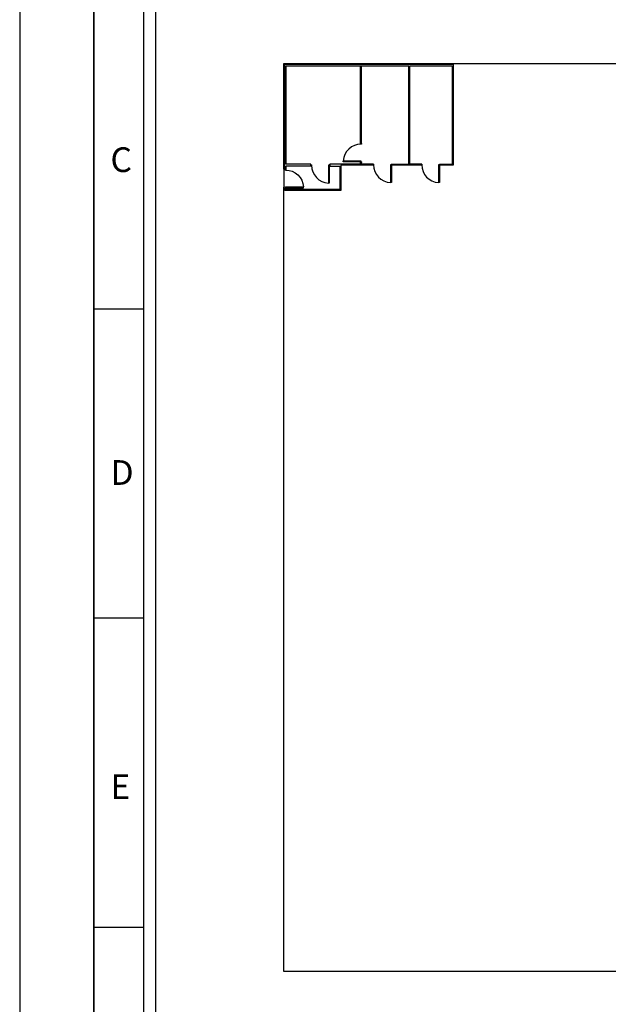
# Model space of a CAD drawing. Header units: millimetres. Extents: x -559 to 10735, y -2326 to 222.
# Tile 108 of 256: x 2144 to 2153, y -1798 to -1782. Entities that reach past the tile are written whole.
import ezdxf

# ---------------------------------------------------------------- set-up
doc = ezdxf.new("R2010")
doc.units = ezdxf.units.MM
doc.header["$LTSCALE"] = 4
for name, color, linetype in [('Extremos da Area Total', 253, 'Continuous'), ('Modelo', 251, 'Continuous'), ('Modificaçoes da Planta Baixa', 255, 'Continuous')]:
    doc.layers.add(name, color=color, linetype=linetype)

# ---------------------------------------------------------------- blocks, each defined once
blk = doc.blocks.new('AUD29D1S-flat-5-flat-1')
at = {"color": 9}
for p, q in [((0.265, 0), (0.239, 0)), ((0.239, 0), (0.239, -0.53)), ((0.265, 0), (0.265, -0.53)), ((0.265, -0.53), (0.239, -0.53))]:
    blk.add_line(p, q, dxfattribs=at)
blk.add_ellipse((0.265, 0), major_axis=(-0.375, 0.375), ratio=1, start_param=0.785398, end_param=2.307564, dxfattribs=at)
blk = doc.blocks.new('AUD29D1S-flat-3-flat-1')
at = {"color": 9}
for p, q in [((0.265, 0), (0.239, 0)), ((0.239, 0), (0.239, -0.53)), ((0.265, 0), (0.265, -0.53)), ((0.265, -0.53), (0.239, -0.53))]:
    blk.add_line(p, q, dxfattribs=at)
blk.add_ellipse((0.265, 0), major_axis=(-0.375, 0.375), ratio=1, start_param=0.785398, end_param=2.307564, dxfattribs=at)
blk = doc.blocks.new('AUD29D1S-flat-2-flat-1')
at = {"color": 9}
for p, q in [((0.265, 0), (0.239, 0)), ((0.239, 0), (0.239, -0.53)), ((0.265, 0), (0.265, -0.53)), ((0.265, -0.53), (0.239, -0.53))]:
    blk.add_line(p, q, dxfattribs=at)
blk.add_ellipse((0.265, 0), major_axis=(-0.375, 0.375), ratio=1, start_param=0.785398, end_param=2.307564, dxfattribs=at)
blk = doc.blocks.new('AUD29D1S-flat-1-flat-1')
at = {"color": 9}
for p, q in [((-0.53, -0.265), (-0.53, -0.239)), ((0, -0.239), (-0.53, -0.239)), ((0, -0.265), (-0.53, -0.265)), ((0, -0.265), (0, -0.239))]:
    blk.add_line(p, q, dxfattribs=at)
blk.add_ellipse((0, -0.265), major_axis=(-0.375, 0.375), ratio=1, start_param=-0.785398, end_param=0.736768, dxfattribs=at)

msp = doc.modelspace()

# ---------------------------------------------------------------- linework, layer by layer
at = {"layer": 'Extremos da Area Total'}
msp.add_line((2148.033, -1784.773), (2148.033, -1785.049), dxfattribs=at)
msp.add_lwpolyline([(2148.033, -1784.773), (2148.033, -1783.138), (2196.606, -1783.138), (2196.606, -1797.173), (2148.033, -1797.173), (2148.033, -1785.049)], dxfattribs=at)
at = {"layer": 'Modelo'}
for p, q in [((2145.1, -1801.26), (2145.1, -1772.608)), ((2145.1, -1782.159), (2145.1, -1791.71)), ((2145.1, -1786.934), (2145.864, -1786.934)), ((2145.864, -1791.71), (2145.1, -1791.71)), ((2145.1, -1791.71), (2145.1, -1801.26)), ((2145.1, -1796.485), (2145.864, -1796.485))]:
    msp.add_line(p, q, dxfattribs=at)
for points in [[(2143.954, -1810.811), (2200.685, -1810.811), (2200.685, -1770.698), (2143.954, -1770.698)], [(2145.864, -1808.901), (2198.775, -1808.901), (2198.775, -1772.608), (2145.864, -1772.608)], [(2198.584, -1808.71), (2146.055, -1808.71), (2146.055, -1772.799), (2198.584, -1772.799)]]:
    msp.add_lwpolyline(points, close=True, dxfattribs=at)
at = {"layer": 'Modificaçoes da Planta Baixa'}
for p, q in [((2149.218, -1784.377), (2149.218, -1783.176)), ((2149.235, -1784.377), (2149.235, -1783.176)), ((2149.963, -1784.698), (2149.963, -1783.176)), ((2149.98, -1784.698), (2149.98, -1783.176)), ((2149.22, -1784.377), (2149.218, -1784.377)), ((2149.218, -1784.377), (2149.235, -1784.377)), ((2148.452, -1784.698), (2148.07, -1784.698)), ((2148.452, -1784.726), (2148.452, -1784.698)), ((2148.736, -1784.719), (2148.736, -1784.726)), ((2148.744, -1784.704), (2148.744, -1784.698)), ((2148.744, -1784.698), (2148.744, -1784.726)), ((2149.218, -1784.698), (2149.218, -1784.67)), ((2149.218, -1784.67), (2149.235, -1784.67)), ((2149.235, -1784.698), (2149.235, -1784.67)), ((2149.702, -1784.698), (2149.963, -1784.698)), ((2150.437, -1784.712), (2150.437, -1784.719)), ((2150.446, -1784.698), (2150.632, -1784.698)), ((2148.07, -1784.786), (2148.05, -1784.786)), ((2148.452, -1784.726), (2148.07, -1784.726)), ((2148.07, -1784.786), (2148.07, -1784.726)), ((2148.07, -1785.068), (2148.05, -1785.068)), ((2148.06, -1785.062), (2148.06, -1785.048)), ((2148.07, -1785.088), (2148.07, -1785.062))]:
    msp.add_line(p, q, dxfattribs=at)
for points in [[(2148.05, -1784.712), (2148.05, -1784.712), (2148.05, -1783.151), (2150.646, -1783.151), (2150.646, -1784.712), (2150.437, -1784.712)], [(2148.07, -1784.698), (2148.07, -1783.176), (2149.963, -1783.176)], [(2149.98, -1783.176), (2150.632, -1783.176), (2150.632, -1784.698)], [(2148.915, -1784.712), (2148.915, -1785.103), (2148.05, -1785.103), (2148.05, -1785.062)], [(2148.05, -1784.786), (2148.05, -1784.712)], [(2149.218, -1784.698), (2148.744, -1784.698)], [(2149.418, -1784.712), (2148.915, -1784.712)], [(2149.418, -1784.698), (2149.235, -1784.698)], [(2150.162, -1784.712), (2149.68, -1784.712)], [(2150.162, -1784.698), (2149.98, -1784.698)], [(2148.744, -1784.726), (2148.9, -1784.726), (2148.9, -1785.088), (2148.07, -1785.088), (2148.07, -1785.076)]]:
    msp.add_lwpolyline(points, dxfattribs=at)
for points in [[(2149.234, -1784.377), (2149.234, -1784.386), (2149.22, -1784.386), (2149.22, -1784.377)], [(2148.452, -1784.705), (2148.46, -1784.705), (2148.46, -1784.72), (2148.452, -1784.72)], [(2148.736, -1784.704), (2148.744, -1784.704), (2148.744, -1784.719), (2148.736, -1784.719)], [(2148.736, -1784.704), (2148.744, -1784.704), (2148.744, -1784.719), (2148.736, -1784.719)], [(2149.234, -1784.661), (2149.234, -1784.67), (2149.22, -1784.67), (2149.22, -1784.661)], [(2149.409, -1784.698), (2149.418, -1784.698), (2149.418, -1784.712), (2149.409, -1784.712)], [(2149.693, -1784.698), (2149.702, -1784.698), (2149.702, -1784.712), (2149.693, -1784.712)], [(2150.153, -1784.698), (2150.162, -1784.698), (2150.162, -1784.712), (2150.153, -1784.712)], [(2150.437, -1784.698), (2150.446, -1784.698), (2150.446, -1784.712), (2150.437, -1784.712)], [(2148.07, -1784.779), (2148.05, -1784.779), (2148.05, -1784.779), (2148.07, -1784.779)], [(2148.07, -1785.062), (2148.05, -1785.062), (2148.05, -1785.062), (2148.07, -1785.062)]]:
    msp.add_lwpolyline(points, close=True, dxfattribs=at)

# ---------------------------------------------------------------- block references
at = {"layer": 'Modificaçoes da Planta Baixa', "xscale": 0.5193635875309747, "yscale": 0.5193635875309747, "zscale": 0.5193635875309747}
for name, p in [('AUD29D1S-flat-1-flat-1', (2149.227, -1784.524)), ('AUD29D1S-flat-5-flat-1', (2148.598, -1784.712)), ('AUD29D1S-flat-2-flat-1', (2149.556, -1784.705)), ('AUD29D1S-flat-3-flat-1', (2150.3, -1784.705))]:
    msp.add_blockref(name, p, dxfattribs=at)
at = {"layer": 'Modificaçoes da Planta Baixa', "xscale": -0.5193635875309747, "yscale": 0.5193635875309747, "zscale": 0.5193635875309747, "rotation": 90}
msp.add_blockref('AUD29D1S-flat-2-flat-1', (2148.06, -1784.924), dxfattribs=at)

# ---------------------------------------------------------------- texts
at = {"layer": 'Modelo', "char_height": 0.382, "attachment_point": 1}
for s, insert in [('C', (2145.355, -1784.436)), ('D', (2145.355, -1789.27)), ('E', (2145.355, -1794.124))]:
    msp.add_mtext_dynamic_manual_height_columns(s, width=5.24484, gutter_width=1.91, heights=[0], dxfattribs=dict(at, insert=insert))

doc.saveas('drawing.dxf')
